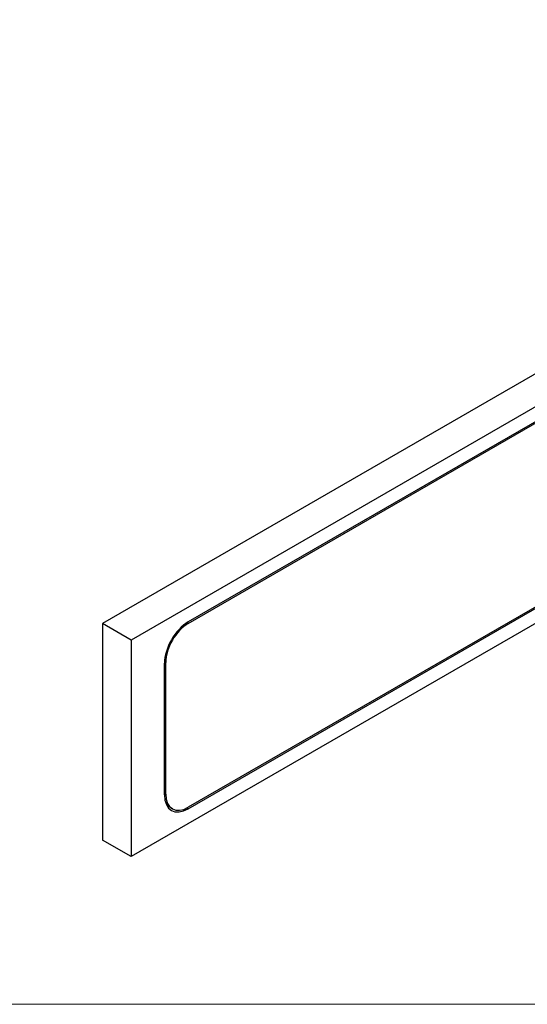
# Model space of a CAD drawing. Header units: millimetres. Extents: x 100 to 2070, y 30 to 1455.
# Tile 27 of 78: x 754 to 893, y 30 to 301. Entities that reach past the tile are written whole.
import ezdxf

# ---------------------------------------------------------------- set-up
doc = ezdxf.new("R2010")
doc.units = ezdxf.units.MM
doc.header["$LTSCALE"] = 5
for name, color, linetype, lineweight in [('_Sichtbarkanten', 7, 'Continuous', 25), ('Rahmen (ISO)', 7, 'Continuous', 70), ('Sichtbar schmal (ISO)', 7, 'Continuous', 35)]:
    doc.layers.add(name, color=color, linetype=linetype, lineweight=lineweight)

# ---------------------------------------------------------------- blocks, each defined once
blk = doc.blocks.new('Ränder wedi_Zeichnungsrahmen')
at = {"layer": 'Rahmen (ISO)', "color": 208, "lineweight": 18, "true_color": 0x400040}
blk.add_line((20, 6), (414, 6), dxfattribs=at)

msp = doc.modelspace()

# ---------------------------------------------------------------- linework, layer by layer
at = {"layer": '_Sichtbarkanten'}
for p, q in [((1063.94, 300.54), (776.57, 134.62)), ((1071.83, 295.98), (784.46, 130.07)), ((1071.83, 236.5), (784.46, 70.59)), ((911.28, 199.21), (800.16, 135.05)), ((800.16, 134.64), (911.28, 198.8)), ((911.28, 148.3), (800.16, 84.14)), ((800.16, 83.73), (911.28, 147.89)), ((784.46, 130.07), (776.57, 134.62)), ((776.57, 134.62), (776.57, 75.14)), ((784.46, 130.07), (784.46, 70.59)), ((793.61, 87.51), (793.61, 123.72)), ((793.97, 87.72), (793.97, 123.93)), ((795.78, 83.71), (794.28, 84.58)), ((784.46, 70.59), (776.57, 75.14))]:
    msp.add_line(p, q, dxfattribs=at)
for centre, major_axis, start_param, end_param in [((800.16, 127.5), (-4.62, -8.01), 3.926991, 5.497787), ((800.16, 127.5), (4.38, 7.58), 0.785398, 2.356194), ((800.16, 91.29), (-4.63, -8.01), 5.497787, 7.068583), ((800.16, 91.29), (-4.37, -7.58), 5.497787, 7.068583)]:
    msp.add_ellipse(centre, major_axis=major_axis, ratio=0.57735, start_param=start_param, end_param=end_param, dxfattribs=at)
at = {"layer": 'Sichtbar schmal (ISO)'}
for p, q in [((800.16, 134.64), (799.81, 134.84)), ((793.62, 124.13), (793.97, 123.93)), ((793.97, 87.72), (793.61, 87.92)), ((800.16, 83.73), (799.79, 83.95))]:
    msp.add_line(p, q, dxfattribs=at)

# ---------------------------------------------------------------- block references
at = {"xscale": 5, "yscale": 5, "zscale": 5}
msp.add_blockref('Ränder wedi_Zeichnungsrahmen', (0, 0), dxfattribs=at)

doc.saveas('drawing.dxf')
